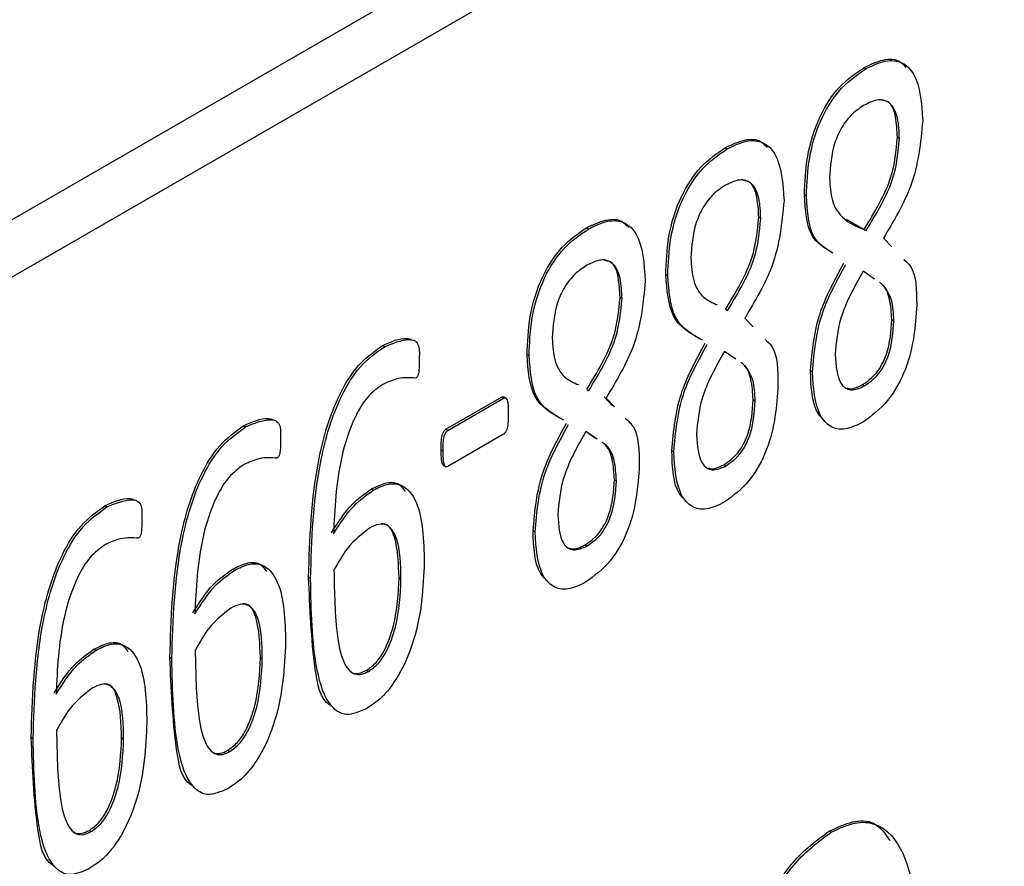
# Model space of a CAD drawing. Header units: inches. Extents: x 0 to 6721, y -3375 to 1330.
# Tile 14 of 196: x 453 to 464, y 926 to 935. Entities that reach past the tile are written whole.
import ezdxf

# ---------------------------------------------------------------- set-up
doc = ezdxf.new("R2010")
doc.units = ezdxf.units.IN
doc.header["$MEASUREMENT"] = 0

msp = doc.modelspace()

# ---------------------------------------------------------------- linework, layer by layer
at = {"color": 7, "linetype": 'Continuous', "lineweight": 25}
for p, q in [((511.441, 966.227), (394.769, 898.89)), ((511.971, 965.921), (395.299, 898.584)), ((462.282, 934.211), (462.261, 934.223)), ((462.619, 933.482), (462.64, 933.47)), ((460.804, 933.358), (460.783, 933.37)), ((461.648, 932.857), (461.627, 932.869)), ((461.141, 932.629), (461.162, 932.616)), ((462.072, 932.609), (462.264, 932.5)), ((459.326, 932.504), (459.304, 932.517)), ((462.264, 932.5), (462.285, 932.488)), ((462.47, 932.408), (462.56, 932.313)), ((460.17, 932.004), (460.149, 932.016)), ((462.376, 931.97), (462.253, 932.053)), ((459.662, 931.775), (459.684, 931.763)), ((460.786, 931.647), (460.807, 931.634)), ((460.992, 931.555), (461.082, 931.46)), ((462.559, 931.539), (462.58, 931.527)), ((457.15, 931.249), (457.129, 931.261)), ((458.692, 931.151), (458.671, 931.163)), ((460.898, 931.117), (460.774, 931.2)), ((461.713, 930.981), (461.692, 930.994)), ((462.248, 930.845), (462.269, 930.833)), ((459.307, 930.793), (459.328, 930.781)), ((457.804, 930.37), (458.398, 930.713)), ((457.825, 930.358), (458.42, 930.701)), ((458.42, 930.701), (458.398, 930.713)), ((458.448, 930.7), (458.421, 930.715)), ((459.492, 930.714), (459.582, 930.619)), ((459.513, 930.702), (459.603, 930.607)), ((461.081, 930.686), (461.102, 930.673)), ((455.671, 930.395), (455.65, 930.408)), ((457.825, 930.358), (457.804, 930.37)), ((458.42, 930.316), (457.825, 929.973)), ((459.419, 930.264), (459.296, 930.346)), ((459.398, 930.276), (459.326, 930.324)), ((457.776, 930.136), (457.754, 930.148)), ((460.235, 930.128), (460.214, 930.14)), ((457.78, 929.984), (457.806, 929.969)), ((460.77, 929.992), (460.791, 929.979)), ((459.602, 929.832), (459.624, 929.82)), ((457.031, 929.719), (457.01, 929.731)), ((454.193, 929.542), (454.172, 929.554)), ((458.757, 929.275), (458.735, 929.287)), ((459.291, 929.138), (459.313, 929.126)), ((455.552, 928.866), (455.531, 928.878)), ((456.364, 928.777), (456.343, 928.79)), ((457.306, 928.786), (457.327, 928.774)), ((454.074, 928.013), (454.053, 928.025)), ((454.885, 927.924), (454.864, 927.936)), ((455.828, 927.933), (455.849, 927.921)), ((456.96, 927.801), (456.981, 927.789)), ((453.407, 927.071), (453.386, 927.083)), ((454.349, 927.08), (454.371, 927.068)), ((455.481, 926.948), (455.503, 926.936)), ((454.003, 926.095), (454.024, 926.082)), ((461.911, 926.074), (461.89, 926.086))]:
    msp.add_line(p, q, dxfattribs=at)
for points, knots in [([(462.261, 934.223), (462.33, 934.256), (462.469, 934.323), (462.631, 934.316), (462.688, 934.249), (462.708, 934.226)], [0, 0, 0, 0, 0.400424, 0.799893, 1, 1, 1, 1]), ([(462.282, 934.211), (462.352, 934.245), (462.492, 934.313), (462.677, 934.292), (462.858, 934.107), (462.875, 933.843), (462.888, 933.657)], [0, 0, 0, 0, 0.187192, 0.373937, 0.56092, 1, 1, 1, 1]), ([(461.627, 932.869), (461.633, 933.002), (461.644, 933.268), (461.762, 933.681), (461.994, 934.041), (462.172, 934.162), (462.261, 934.223)], [0, 0, 0, 0, 0.281172, 0.561028, 0.78018, 1, 1, 1, 1]), ([(461.648, 932.857), (461.654, 932.99), (461.665, 933.255), (461.783, 933.668), (462.015, 934.029), (462.193, 934.15), (462.282, 934.211)], [0, 0, 0, 0, 0.281172, 0.561028, 0.78018, 1, 1, 1, 1]), ([(462.64, 933.47), (462.637, 933.544), (462.631, 933.692), (462.56, 933.853), (462.42, 933.899), (462.316, 933.849), (462.264, 933.823)], [0, 0, 0, 0, 0.280937, 0.56059, 0.779914, 1, 1, 1, 1]), ([(462.619, 933.482), (462.615, 933.555), (462.608, 933.7), (462.553, 933.858), (462.473, 933.872), (462.449, 933.876)], [0, 0, 0, 0, 0.411222, 0.820565, 1, 1, 1, 1]), ([(462.264, 933.823), (462.22, 933.795), (462.134, 933.738), (462.02, 933.592), (461.914, 933.348), (461.903, 933.173), (461.895, 933.05)], [0, 0, 0, 0, 0.187116, 0.373924, 0.561028, 1, 1, 1, 1]), ([(462.888, 933.657), (462.866, 933.424), (462.826, 933.006), (462.579, 932.591), (462.47, 932.408)], [0, 0, 0, 0, 0.558482, 1, 1, 1, 1]), ([(460.783, 933.37), (460.852, 933.403), (460.99, 933.469), (461.152, 933.463), (461.21, 933.395), (461.229, 933.373)], [0, 0, 0, 0, 0.400439, 0.799893, 1, 1, 1, 1]), ([(460.804, 933.358), (460.874, 933.392), (461.013, 933.46), (461.198, 933.439), (461.379, 933.254), (461.397, 932.989), (461.41, 932.804)], [0, 0, 0, 0, 0.187199, 0.373937, 0.56092, 1, 1, 1, 1]), ([(462.264, 932.5), (462.376, 932.684), (462.575, 933.012), (462.606, 933.338), (462.619, 933.482)], [0, 0, 0, 0, 0.560346, 1, 1, 1, 1]), ([(462.285, 932.488), (462.397, 932.671), (462.597, 933), (462.627, 933.326), (462.64, 933.47)], [0, 0, 0, 0, 0.560346, 1, 1, 1, 1]), ([(460.149, 932.016), (460.154, 932.149), (460.165, 932.414), (460.284, 932.827), (460.515, 933.188), (460.694, 933.309), (460.783, 933.37)], [0, 0, 0, 0, 0.281172, 0.561027, 0.78018, 1, 1, 1, 1]), ([(460.17, 932.004), (460.176, 932.137), (460.186, 932.402), (460.305, 932.815), (460.537, 933.175), (460.715, 933.297), (460.804, 933.358)], [0, 0, 0, 0, 0.281172, 0.561027, 0.78018, 1, 1, 1, 1]), ([(461.162, 932.616), (461.159, 932.691), (461.153, 932.839), (461.082, 933), (460.942, 933.046), (460.837, 932.995), (460.785, 932.97)], [0, 0, 0, 0, 0.280937, 0.56059, 0.779914, 1, 1, 1, 1]), ([(461.895, 933.05), (461.9, 932.965), (461.91, 932.794), (462.043, 932.586), (462.193, 932.525), (462.285, 932.488)], [0, 0, 0, 0, 0.279924, 0.559506, 1, 1, 1, 1]), ([(460.785, 932.97), (460.742, 932.942), (460.656, 932.885), (460.542, 932.739), (460.436, 932.495), (460.425, 932.32), (460.417, 932.197)], [0, 0, 0, 0, 0.187117, 0.373915, 0.561027, 1, 1, 1, 1]), ([(461.141, 932.629), (461.137, 932.701), (461.13, 932.847), (461.074, 933.004), (460.995, 933.018), (460.97, 933.023)], [0, 0, 0, 0, 0.4112277, 0.8205762, 1, 1, 1, 1]), ([(461.909, 932.261), (461.833, 932.307), (461.655, 932.417), (461.637, 932.705), (461.627, 932.869)], [0, 0, 0, 0, 0.427434, 1, 1, 1, 1]), ([(461.93, 932.248), (461.854, 932.295), (461.676, 932.405), (461.659, 932.692), (461.648, 932.857)], [0, 0, 0, 0, 0.427434, 1, 1, 1, 1]), ([(461.41, 932.804), (461.387, 932.571), (461.348, 932.153), (461.101, 931.738), (460.992, 931.555)], [0, 0, 0, 0, 0.558479, 1, 1, 1, 1]), ([(459.304, 932.517), (459.374, 932.55), (459.512, 932.616), (459.674, 932.61), (459.732, 932.542), (459.751, 932.52)], [0, 0, 0, 0, 0.400428, 0.7999, 1, 1, 1, 1]), ([(460.786, 931.647), (460.897, 931.83), (461.097, 932.159), (461.127, 932.485), (461.141, 932.629)], [0, 0, 0, 0, 0.560347, 1, 1, 1, 1]), ([(460.807, 931.634), (460.919, 931.818), (461.118, 932.146), (461.149, 932.473), (461.162, 932.616)], [0, 0, 0, 0, 0.560347, 1, 1, 1, 1]), ([(458.671, 931.163), (458.676, 931.296), (458.687, 931.561), (458.805, 931.974), (459.037, 932.334), (459.215, 932.456), (459.304, 932.517)], [0, 0, 0, 0, 0.281172, 0.561027, 0.780174, 1, 1, 1, 1]), ([(458.692, 931.151), (458.697, 931.284), (458.708, 931.549), (458.826, 931.962), (459.058, 932.322), (459.236, 932.444), (459.326, 932.504)], [0, 0, 0, 0, 0.281172, 0.561027, 0.780174, 1, 1, 1, 1]), ([(459.326, 932.504), (459.395, 932.538), (459.535, 932.607), (459.72, 932.586), (459.901, 932.4), (459.919, 932.136), (459.931, 931.951)], [0, 0, 0, 0, 0.187193, 0.373938, 0.560917, 1, 1, 1, 1]), ([(460.417, 932.197), (460.422, 932.112), (460.433, 931.942), (460.537, 931.766), (460.647, 931.718), (460.699, 931.695)], [0, 0, 0, 0, 0.343743, 0.687073, 1, 1, 1, 1]), ([(459.307, 932.117), (459.264, 932.088), (459.178, 932.032), (459.063, 931.886), (458.958, 931.641), (458.946, 931.467), (458.939, 931.344)], [0, 0, 0, 0, 0.187126, 0.373923, 0.561032, 1, 1, 1, 1]), ([(459.684, 931.763), (459.68, 931.837), (459.674, 931.985), (459.604, 932.147), (459.463, 932.193), (459.359, 932.142), (459.307, 932.117)], [0, 0, 0, 0, 0.280936, 0.560589, 0.779914, 1, 1, 1, 1]), ([(459.662, 931.775), (459.659, 931.848), (459.652, 931.994), (459.596, 932.151), (459.516, 932.165), (459.492, 932.17)], [0, 0, 0, 0, 0.411221, 0.820565, 1, 1, 1, 1]), ([(461.692, 930.994), (461.711, 931.205), (461.744, 931.584), (461.955, 931.969), (462.048, 932.139)], [0, 0, 0, 0, 0.559227, 1, 1, 1, 1]), ([(461.713, 930.981), (461.732, 931.193), (461.765, 931.572), (461.976, 931.957), (462.069, 932.127)], [0, 0, 0, 0, 0.559227, 1, 1, 1, 1]), ([(462.688, 932.179), (462.713, 932.156), (462.821, 932.06), (462.823, 931.852), (462.824, 931.693)], [0, 0, 0, 0, 0.236799, 1, 1, 1, 1]), ([(460.519, 931.33), (460.406, 931.394), (460.189, 931.518), (460.162, 931.854), (460.149, 932.016)], [0, 0, 0, 0, 0.519324, 1, 1, 1, 1]), ([(460.54, 931.318), (460.427, 931.382), (460.21, 931.506), (460.183, 931.842), (460.17, 932.004)], [0, 0, 0, 0, 0.519324, 1, 1, 1, 1]), ([(462.253, 932.053), (462.159, 931.885), (461.991, 931.585), (461.966, 931.294), (461.955, 931.166)], [0, 0, 0, 0, 0.559751, 1, 1, 1, 1]), ([(459.931, 931.951), (459.909, 931.717), (459.87, 931.299), (459.622, 930.885), (459.513, 930.702)], [0, 0, 0, 0, 0.558482, 1, 1, 1, 1]), ([(462.559, 931.539), (462.554, 931.614), (462.545, 931.764), (462.488, 931.895), (462.435, 931.929), (462.428, 931.934)], [0, 0, 0, 0, 0.465407, 0.930236, 1, 1, 1, 1]), ([(462.58, 931.527), (462.577, 931.604), (462.571, 931.759), (462.503, 931.858), (462.469, 931.907)], [0, 0, 0, 0, 0.500311, 1, 1, 1, 1]), ([(459.307, 930.793), (459.419, 930.977), (459.619, 931.305), (459.649, 931.632), (459.662, 931.775)], [0, 0, 0, 0, 0.560347, 1, 1, 1, 1]), ([(459.328, 930.781), (459.44, 930.965), (459.64, 931.293), (459.67, 931.62), (459.684, 931.763)], [0, 0, 0, 0, 0.560347, 1, 1, 1, 1]), ([(462.824, 931.693), (462.809, 931.47), (462.787, 931.136), (462.528, 930.649), (462.344, 930.513), (462.251, 930.445)], [0, 0, 0, 0, 0.500192, 0.750279, 1, 1, 1, 1]), ([(462.248, 930.845), (462.3, 930.882), (462.378, 930.937), (462.457, 931.061), (462.543, 931.258), (462.552, 931.414), (462.559, 931.539)], [0, 0, 0, 0, 0.249363, 0.37504, 0.501013, 1, 1, 1, 1]), ([(462.269, 930.833), (462.321, 930.869), (462.399, 930.925), (462.478, 931.049), (462.564, 931.246), (462.573, 931.402), (462.58, 931.527)], [0, 0, 0, 0, 0.249363, 0.37504, 0.501013, 1, 1, 1, 1]), ([(456.343, 928.79), (456.354, 929.203), (456.372, 929.822), (456.595, 930.627), (456.863, 931.071), (457.04, 931.198), (457.129, 931.261)], [0, 0, 0, 0, 0.501116, 0.750701, 0.875509, 1, 1, 1, 1]), ([(456.364, 928.777), (456.375, 929.191), (456.393, 929.81), (456.617, 930.615), (456.884, 931.059), (457.061, 931.185), (457.15, 931.249)], [0, 0, 0, 0, 0.501116, 0.750701, 0.875509, 1, 1, 1, 1]), ([(457.129, 931.261), (457.221, 931.303), (457.33, 931.352), (457.418, 931.333), (457.431, 931.33)], [0, 0, 0, 0, 0.8472695, 1, 1, 1, 1]), ([(457.15, 931.249), (457.24, 931.286), (457.354, 931.333), (457.472, 931.321), (457.525, 931.262), (457.524, 931.181), (457.522, 931.126)], [0, 0, 0, 0, 0.499259, 0.624831, 0.749125, 1, 1, 1, 1]), ([(458.939, 931.344), (458.944, 931.259), (458.954, 931.088), (459.059, 930.913), (459.169, 930.865), (459.221, 930.842)], [0, 0, 0, 0, 0.343746, 0.687072, 1, 1, 1, 1]), ([(460.214, 930.14), (460.232, 930.352), (460.266, 930.731), (460.477, 931.116), (460.57, 931.286)], [0, 0, 0, 0, 0.55923, 1, 1, 1, 1]), ([(460.235, 930.128), (460.254, 930.34), (460.287, 930.719), (460.498, 931.104), (460.591, 931.274)], [0, 0, 0, 0, 0.55923, 1, 1, 1, 1]), ([(461.209, 931.325), (461.235, 931.303), (461.343, 931.207), (461.344, 930.998), (461.345, 930.84)], [0, 0, 0, 0, 0.236792, 1, 1, 1, 1]), ([(459.041, 930.477), (458.928, 930.541), (458.71, 930.665), (458.683, 931.001), (458.671, 931.163)], [0, 0, 0, 0, 0.519324, 1, 1, 1, 1]), ([(459.062, 930.465), (458.949, 930.529), (458.732, 930.653), (458.705, 930.989), (458.692, 931.151)], [0, 0, 0, 0, 0.519324, 1, 1, 1, 1]), ([(460.774, 931.2), (460.681, 931.032), (460.513, 930.732), (460.488, 930.441), (460.477, 930.313)], [0, 0, 0, 0, 0.559752, 1, 1, 1, 1]), ([(461.955, 931.166), (461.963, 931.049), (461.972, 930.903), (462.06, 930.808), (462.14, 930.777), (462.218, 930.81), (462.269, 930.833)], [0, 0, 0, 0, 0.499146, 0.625034, 0.750767, 1, 1, 1, 1]), ([(457.522, 931.126), (457.522, 931.091), (457.522, 931.039), (457.517, 930.979), (457.51, 930.95), (457.504, 930.936), (457.494, 930.922), (457.486, 930.917), (457.483, 930.915)], [0, 0, 0, 0, 0.500086, 0.750027, 0.812689, 0.875001, 0.93762, 1, 1, 1, 1]), ([(461.081, 930.686), (461.076, 930.761), (461.067, 930.911), (461.01, 931.042), (460.956, 931.076), (460.949, 931.08)], [0, 0, 0, 0, 0.465402, 0.930236, 1, 1, 1, 1]), ([(461.102, 930.673), (461.099, 930.751), (461.092, 930.905), (461.025, 931.005), (460.991, 931.054)], [0, 0, 0, 0, 0.500305, 1, 1, 1, 1]), ([(461.845, 930.457), (461.821, 930.481), (461.705, 930.592), (461.698, 930.817), (461.692, 930.994)], [0, 0, 0, 0, 0.215075, 1, 1, 1, 1]), ([(462.251, 930.445), (462.187, 930.414), (462.059, 930.352), (461.895, 930.388), (461.739, 930.569), (461.724, 930.811), (461.713, 930.981)], [0, 0, 0, 0, 0.1868803, 0.3734958, 0.560542, 1, 1, 1, 1]), ([(457.134, 930.848), (457.077, 930.807), (456.963, 930.725), (456.796, 930.438), (456.637, 929.924), (456.62, 929.522), (456.608, 929.254)], [0, 0, 0, 0, 0.124576, 0.249384, 0.499031, 1, 1, 1, 1]), ([(457.483, 930.915), (457.422, 930.919), (457.313, 930.928), (457.189, 930.873), (457.134, 930.848)], [0, 0, 0, 0, 0.560333, 1, 1, 1, 1]), ([(461.345, 930.84), (461.331, 930.617), (461.308, 930.283), (461.05, 929.795), (460.865, 929.66), (460.773, 929.592)], [0, 0, 0, 0, 0.500193, 0.750279, 1, 1, 1, 1]), ([(462.081, 930.811), (462.087, 930.808), (462.133, 930.789), (462.195, 930.819), (462.248, 930.845)], [0, 0, 0, 0, 0.145945, 1, 1, 1, 1]), ([(458.398, 930.713), (458.407, 930.716), (458.417, 930.72), (458.422, 930.714), (458.423, 930.713)], [0, 0, 0, 0, 0.834292, 1, 1, 1, 1]), ([(458.42, 930.701), (458.427, 930.703), (458.443, 930.707), (458.461, 930.684), (458.469, 930.627), (458.47, 930.573), (458.471, 930.537)], [0, 0, 0, 0, 0.125184, 0.24922, 0.500489, 1, 1, 1, 1]), ([(460.77, 929.992), (460.822, 930.028), (460.9, 930.084), (460.978, 930.208), (461.065, 930.405), (461.074, 930.561), (461.081, 930.686)], [0, 0, 0, 0, 0.249362, 0.375049, 0.501014, 1, 1, 1, 1]), ([(460.791, 929.979), (460.843, 930.016), (460.921, 930.071), (461, 930.196), (461.086, 930.393), (461.095, 930.549), (461.102, 930.673)], [0, 0, 0, 0, 0.249362, 0.375049, 0.501014, 1, 1, 1, 1]), ([(458.471, 930.537), (458.47, 930.501), (458.469, 930.446), (458.461, 930.379), (458.443, 930.337), (458.427, 930.323), (458.42, 930.316)], [0, 0, 0, 0, 0.49959, 0.750748, 0.874778, 1, 1, 1, 1]), ([(454.864, 927.936), (454.876, 928.35), (454.893, 928.969), (455.117, 929.774), (455.385, 930.218), (455.562, 930.344), (455.65, 930.408)], [0, 0, 0, 0, 0.501116, 0.750702, 0.875512, 1, 1, 1, 1]), ([(455.65, 930.408), (455.743, 930.45), (455.852, 930.499), (455.94, 930.479), (455.953, 930.476)], [0, 0, 0, 0, 0.8472695, 1, 1, 1, 1]), ([(455.671, 930.395), (455.762, 930.433), (455.875, 930.48), (455.993, 930.468), (456.047, 930.409), (456.045, 930.327), (456.044, 930.273)], [0, 0, 0, 0, 0.499256, 0.62484, 0.749125, 1, 1, 1, 1]), ([(458.735, 929.287), (458.754, 929.499), (458.787, 929.878), (458.998, 930.263), (459.091, 930.433)], [0, 0, 0, 0, 0.559227, 1, 1, 1, 1]), ([(458.757, 929.275), (458.775, 929.487), (458.808, 929.866), (459.02, 930.251), (459.113, 930.421)], [0, 0, 0, 0, 0.559227, 1, 1, 1, 1]), ([(459.715, 930.489), (459.746, 930.462), (459.862, 930.362), (459.865, 930.144), (459.867, 929.986)], [0, 0, 0, 0, 0.276187, 1, 1, 1, 1]), ([(454.885, 927.924), (454.897, 928.338), (454.914, 928.957), (455.138, 929.762), (455.406, 930.205), (455.583, 930.332), (455.671, 930.395)], [0, 0, 0, 0, 0.501116, 0.750702, 0.875512, 1, 1, 1, 1]), ([(457.754, 930.148), (457.755, 930.184), (457.755, 930.239), (457.765, 930.306), (457.781, 930.349), (457.797, 930.363), (457.804, 930.37)], [0, 0, 0, 0, 0.49975, 0.750537, 0.875143, 1, 1, 1, 1]), ([(457.776, 930.136), (457.776, 930.172), (457.776, 930.226), (457.786, 930.294), (457.802, 930.336), (457.818, 930.351), (457.825, 930.358)], [0, 0, 0, 0, 0.49975, 0.750537, 0.875143, 1, 1, 1, 1]), ([(459.296, 930.346), (459.202, 930.178), (459.035, 929.879), (459.01, 929.588), (458.999, 929.459)], [0, 0, 0, 0, 0.559751, 1, 1, 1, 1]), ([(460.477, 930.313), (460.484, 930.196), (460.494, 930.05), (460.582, 929.955), (460.662, 929.924), (460.739, 929.957), (460.791, 929.979)], [0, 0, 0, 0, 0.499146, 0.625042, 0.750766, 1, 1, 1, 1]), ([(456.044, 930.273), (456.044, 930.238), (456.044, 930.185), (456.038, 930.126), (456.032, 930.097), (456.025, 930.082), (456.016, 930.069), (456.008, 930.064), (456.004, 930.061)], [0, 0, 0, 0, 0.500093, 0.750044, 0.812693, 0.875006, 0.937662, 1, 1, 1, 1]), ([(459.602, 929.832), (459.598, 929.907), (459.588, 930.058), (459.532, 930.189), (459.478, 930.223), (459.471, 930.227)], [0, 0, 0, 0, 0.465401, 0.930225, 1, 1, 1, 1]), ([(459.624, 929.82), (459.619, 929.896), (459.61, 930.046), (459.547, 930.183), (459.486, 930.22), (459.472, 930.228)], [0, 0, 0, 0, 0.4355828, 0.8706245, 1, 1, 1, 1]), ([(457.783, 929.983), (457.778, 929.987), (457.765, 930.002), (457.757, 930.061), (457.756, 930.113), (457.754, 930.148)], [0, 0, 0, 0, 0.1386601, 0.4258299, 1, 1, 1, 1]), ([(457.825, 929.973), (457.822, 929.971), (457.814, 929.967), (457.801, 929.97), (457.787, 929.991), (457.778, 930.047), (457.776, 930.101), (457.776, 930.136)], [0, 0, 0, 0, 0.062473, 0.125204, 0.249589, 0.499775, 1, 1, 1, 1]), ([(460.367, 929.604), (460.342, 929.628), (460.227, 929.739), (460.22, 929.964), (460.214, 930.14)], [0, 0, 0, 0, 0.215076, 1, 1, 1, 1]), ([(460.773, 929.592), (460.709, 929.561), (460.581, 929.499), (460.417, 929.535), (460.261, 929.716), (460.246, 929.958), (460.235, 930.128)], [0, 0, 0, 0, 0.186881, 0.373491, 0.560542, 1, 1, 1, 1]), ([(455.656, 929.995), (455.599, 929.954), (455.485, 929.871), (455.318, 929.585), (455.159, 929.07), (455.142, 928.669), (455.13, 928.401)], [0, 0, 0, 0, 0.124576, 0.249388, 0.499032, 1, 1, 1, 1]), ([(456.004, 930.061), (455.943, 930.066), (455.834, 930.075), (455.71, 930.019), (455.656, 929.995)], [0, 0, 0, 0, 0.560333, 1, 1, 1, 1]), ([(459.867, 929.986), (459.852, 929.764), (459.83, 929.43), (459.572, 928.942), (459.387, 928.807), (459.294, 928.739)], [0, 0, 0, 0, 0.500193, 0.750285, 1, 1, 1, 1]), ([(460.603, 929.957), (460.609, 929.955), (460.654, 929.936), (460.717, 929.966), (460.77, 929.992)], [0, 0, 0, 0, 0.145945, 1, 1, 1, 1]), ([(457.01, 929.731), (457.06, 929.756), (457.16, 929.806), (457.301, 929.81), (457.35, 929.739), (457.373, 929.705)], [0, 0, 0, 0, 0.343784, 0.686747, 1, 1, 1, 1]), ([(457.031, 929.719), (457.082, 929.745), (457.183, 929.796), (457.366, 929.787), (457.561, 929.536), (457.569, 929.186), (457.575, 928.953)], [0, 0, 0, 0, 0.125437, 0.250574, 0.499355, 1, 1, 1, 1]), ([(459.291, 929.138), (459.343, 929.175), (459.421, 929.23), (459.5, 929.355), (459.586, 929.552), (459.595, 929.708), (459.602, 929.832)], [0, 0, 0, 0, 0.249363, 0.37504, 0.501013, 1, 1, 1, 1]), ([(459.313, 929.126), (459.364, 929.163), (459.442, 929.218), (459.521, 929.343), (459.607, 929.54), (459.616, 929.696), (459.624, 929.82)], [0, 0, 0, 0, 0.249363, 0.37504, 0.501013, 1, 1, 1, 1]), ([(456.587, 929.266), (456.656, 929.375), (456.779, 929.569), (456.939, 929.682), (457.01, 929.731)], [0, 0, 0, 0, 0.5606294, 1, 1, 1, 1]), ([(456.608, 929.254), (456.677, 929.363), (456.8, 929.557), (456.96, 929.67), (457.031, 929.719)], [0, 0, 0, 0, 0.5606294, 1, 1, 1, 1]), ([(454.172, 929.554), (454.264, 929.596), (454.374, 929.646), (454.461, 929.626), (454.475, 929.623)], [0, 0, 0, 0, 0.8472695, 1, 1, 1, 1]), ([(454.193, 929.542), (454.284, 929.58), (454.397, 929.627), (454.515, 929.614), (454.569, 929.556), (454.567, 929.474), (454.566, 929.419)], [0, 0, 0, 0, 0.499259, 0.624831, 0.749125, 1, 1, 1, 1]), ([(453.386, 927.083), (453.397, 927.497), (453.415, 928.116), (453.639, 928.921), (453.906, 929.364), (454.083, 929.491), (454.172, 929.554)], [0, 0, 0, 0, 0.501115, 0.750699, 0.875509, 1, 1, 1, 1]), ([(453.407, 927.071), (453.419, 927.484), (453.436, 928.104), (453.66, 928.908), (453.927, 929.352), (454.105, 929.479), (454.193, 929.542)], [0, 0, 0, 0, 0.501115, 0.750699, 0.875509, 1, 1, 1, 1]), ([(458.999, 929.459), (459.006, 929.343), (459.015, 929.197), (459.103, 929.102), (459.183, 929.07), (459.261, 929.104), (459.313, 929.126)], [0, 0, 0, 0, 0.499145, 0.625033, 0.750755, 1, 1, 1, 1]), ([(454.566, 929.419), (454.565, 929.385), (454.565, 929.332), (454.56, 929.273), (454.554, 929.244), (454.547, 929.229), (454.537, 929.216), (454.53, 929.211), (454.526, 929.208)], [0, 0, 0, 0, 0.50009, 0.750039, 0.812687, 0.875, 0.93762, 1, 1, 1, 1]), ([(457.327, 928.774), (457.324, 928.929), (457.32, 929.16), (457.209, 929.349), (457.092, 929.367), (457.024, 929.333), (456.99, 929.317)], [0, 0, 0, 0, 0.501077, 0.749879, 0.874708, 1, 1, 1, 1]), ([(457.306, 928.786), (457.302, 928.937), (457.295, 929.163), (457.202, 929.358), (457.131, 929.362), (457.119, 929.362)], [0, 0, 0, 0, 0.6255985, 0.9362302, 1, 1, 1, 1]), ([(456.99, 929.317), (456.908, 929.251), (456.76, 929.135), (456.658, 928.95), (456.613, 928.868)], [0, 0, 0, 0, 0.5580012, 1, 1, 1, 1]), ([(458.889, 928.751), (458.864, 928.775), (458.749, 928.886), (458.741, 929.111), (458.735, 929.287)], [0, 0, 0, 0, 0.215069, 1, 1, 1, 1]), ([(459.294, 928.739), (459.23, 928.708), (459.102, 928.646), (458.939, 928.681), (458.783, 928.863), (458.767, 929.105), (458.757, 929.275)], [0, 0, 0, 0, 0.1868803, 0.3734958, 0.560542, 1, 1, 1, 1]), ([(454.526, 929.208), (454.465, 929.213), (454.356, 929.221), (454.232, 929.166), (454.177, 929.142)], [0, 0, 0, 0, 0.560333, 1, 1, 1, 1]), ([(454.177, 929.142), (454.12, 929.101), (454.007, 929.018), (453.839, 928.732), (453.68, 928.217), (453.663, 927.815), (453.652, 927.547)], [0, 0, 0, 0, 0.124576, 0.249388, 0.499032, 1, 1, 1, 1]), ([(459.124, 929.104), (459.131, 929.101), (459.176, 929.082), (459.238, 929.113), (459.291, 929.138)], [0, 0, 0, 0, 0.1459092, 1, 1, 1, 1]), ([(455.531, 928.878), (455.581, 928.903), (455.682, 928.952), (455.823, 928.957), (455.871, 928.886), (455.894, 928.852)], [0, 0, 0, 0, 0.3437988, 0.6867593, 1, 1, 1, 1]), ([(455.552, 928.866), (455.603, 928.891), (455.705, 928.942), (455.888, 928.934), (456.082, 928.682), (456.091, 928.333), (456.097, 928.1)], [0, 0, 0, 0, 0.125442, 0.250579, 0.499358, 1, 1, 1, 1]), ([(457.575, 928.953), (457.563, 928.683), (457.544, 928.278), (457.323, 927.757), (457.128, 927.503), (457.014, 927.428), (456.958, 927.39)], [0, 0, 0, 0, 0.50008, 0.749522, 0.87469, 1, 1, 1, 1]), ([(455.109, 928.413), (455.178, 928.522), (455.3, 928.716), (455.461, 928.829), (455.531, 928.878)], [0, 0, 0, 0, 0.560639, 1, 1, 1, 1]), ([(455.13, 928.401), (455.199, 928.509), (455.321, 928.704), (455.482, 928.816), (455.552, 928.866)], [0, 0, 0, 0, 0.560639, 1, 1, 1, 1]), ([(456.613, 928.868), (456.617, 928.625), (456.623, 928.261), (456.7, 927.881), (456.807, 927.76), (456.901, 927.75), (456.954, 927.776), (456.981, 927.789)], [0, 0, 0, 0, 0.500839, 0.750701, 0.875016, 0.937509, 1, 1, 1, 1]), ([(456.573, 927.428), (456.572, 927.429), (456.465, 927.487), (456.376, 927.98), (456.356, 928.466), (456.343, 928.79)], [0, 0, 0, 0, 0.004349, 0.335334, 1, 1, 1, 1]), ([(456.958, 927.39), (456.884, 927.359), (456.735, 927.297), (456.528, 927.444), (456.378, 927.935), (456.37, 928.44), (456.364, 928.777)], [0, 0, 0, 0, 0.124147, 0.248678, 0.498441, 1, 1, 1, 1]), ([(456.96, 927.801), (456.995, 927.826), (457.066, 927.875), (457.176, 928.047), (457.287, 928.369), (457.299, 928.619), (457.306, 928.786)], [0, 0, 0, 0, 0.124828, 0.249751, 0.499351, 1, 1, 1, 1]), ([(456.981, 927.789), (457.016, 927.814), (457.087, 927.863), (457.198, 928.035), (457.308, 928.357), (457.32, 928.607), (457.327, 928.774)], [0, 0, 0, 0, 0.124828, 0.249751, 0.499351, 1, 1, 1, 1]), ([(455.512, 928.463), (455.429, 928.398), (455.281, 928.281), (455.179, 928.096), (455.134, 928.015)], [0, 0, 0, 0, 0.5580012, 1, 1, 1, 1]), ([(455.849, 927.921), (455.846, 928.076), (455.842, 928.307), (455.731, 928.496), (455.613, 928.513), (455.546, 928.48), (455.512, 928.463)], [0, 0, 0, 0, 0.501078, 0.749887, 0.874708, 1, 1, 1, 1]), ([(455.828, 927.933), (455.823, 928.084), (455.817, 928.31), (455.724, 928.504), (455.653, 928.508), (455.641, 928.509)], [0, 0, 0, 0, 0.625594, 0.93623, 1, 1, 1, 1]), ([(454.053, 928.025), (454.103, 928.05), (454.204, 928.099), (454.345, 928.104), (454.393, 928.033), (454.416, 927.999)], [0, 0, 0, 0, 0.343787, 0.686754, 1, 1, 1, 1]), ([(456.097, 928.1), (456.084, 927.83), (456.066, 927.425), (455.845, 926.904), (455.649, 926.65), (455.536, 926.575), (455.479, 926.537)], [0, 0, 0, 0, 0.500077, 0.749518, 0.87469, 1, 1, 1, 1]), ([(453.63, 927.56), (453.699, 927.668), (453.822, 927.863), (453.982, 927.975), (454.053, 928.025)], [0, 0, 0, 0, 0.5606294, 1, 1, 1, 1]), ([(453.652, 927.547), (453.72, 927.656), (453.843, 927.85), (454.003, 927.963), (454.074, 928.013)], [0, 0, 0, 0, 0.5606294, 1, 1, 1, 1]), ([(454.074, 928.013), (454.125, 928.038), (454.226, 928.089), (454.409, 928.081), (454.604, 927.829), (454.613, 927.48), (454.618, 927.246)], [0, 0, 0, 0, 0.125437, 0.250574, 0.499355, 1, 1, 1, 1]), ([(455.134, 928.015), (455.138, 927.772), (455.144, 927.408), (455.222, 927.028), (455.329, 926.906), (455.422, 926.897), (455.476, 926.923), (455.503, 926.936)], [0, 0, 0, 0, 0.500839, 0.750701, 0.875016, 0.937515, 1, 1, 1, 1]), ([(455.095, 926.575), (455.093, 926.575), (454.987, 926.634), (454.898, 927.127), (454.878, 927.612), (454.864, 927.936)], [0, 0, 0, 0, 0.004349, 0.335334, 1, 1, 1, 1]), ([(455.479, 926.537), (455.405, 926.506), (455.256, 926.444), (455.05, 926.59), (454.9, 927.081), (454.891, 927.587), (454.885, 927.924)], [0, 0, 0, 0, 0.124143, 0.248675, 0.498438, 1, 1, 1, 1]), ([(455.481, 926.948), (455.517, 926.973), (455.587, 927.022), (455.698, 927.194), (455.809, 927.516), (455.82, 927.766), (455.828, 927.933)], [0, 0, 0, 0, 0.124828, 0.249751, 0.499351, 1, 1, 1, 1]), ([(455.503, 926.936), (455.538, 926.96), (455.608, 927.01), (455.719, 927.182), (455.83, 927.504), (455.841, 927.754), (455.849, 927.921)], [0, 0, 0, 0, 0.124828, 0.249751, 0.499351, 1, 1, 1, 1]), ([(456.748, 927.834), (456.767, 927.81), (456.8, 927.768), (456.88, 927.763), (456.933, 927.788), (456.96, 927.801)], [0, 0, 0, 0, 0.398018, 0.699016, 1, 1, 1, 1]), ([(454.034, 927.61), (453.951, 927.545), (453.803, 927.428), (453.701, 927.243), (453.656, 927.161)], [0, 0, 0, 0, 0.5580012, 1, 1, 1, 1]), ([(454.371, 927.068), (454.368, 927.222), (454.363, 927.454), (454.253, 927.643), (454.135, 927.66), (454.067, 927.627), (454.034, 927.61)], [0, 0, 0, 0, 0.501077, 0.749879, 0.874708, 1, 1, 1, 1]), ([(454.349, 927.08), (454.345, 927.231), (454.338, 927.456), (454.245, 927.651), (454.175, 927.655), (454.163, 927.656)], [0, 0, 0, 0, 0.6255985, 0.9362302, 1, 1, 1, 1]), ([(453.656, 927.161), (453.66, 926.919), (453.666, 926.555), (453.744, 926.174), (453.85, 926.053), (453.944, 926.044), (453.997, 926.069), (454.024, 926.082)], [0, 0, 0, 0, 0.500839, 0.750701, 0.875016, 0.937509, 1, 1, 1, 1]), ([(454.618, 927.246), (454.606, 926.977), (454.587, 926.572), (454.366, 926.05), (454.171, 925.797), (454.058, 925.721), (454.001, 925.684)], [0, 0, 0, 0, 0.500079, 0.749522, 0.874689, 1, 1, 1, 1]), ([(453.616, 925.721), (453.615, 925.722), (453.509, 925.781), (453.419, 926.274), (453.399, 926.759), (453.386, 927.083)], [0, 0, 0, 0, 0.004349, 0.335334, 1, 1, 1, 1]), ([(454.001, 925.684), (453.927, 925.653), (453.778, 925.591), (453.571, 925.737), (453.422, 926.228), (453.413, 926.734), (453.407, 927.071)], [0, 0, 0, 0, 0.124147, 0.248678, 0.498441, 1, 1, 1, 1]), ([(454.003, 926.095), (454.038, 926.119), (454.109, 926.169), (454.22, 926.341), (454.33, 926.663), (454.342, 926.913), (454.349, 927.08)], [0, 0, 0, 0, 0.1248281, 0.2497445, 0.4993496, 1, 1, 1, 1]), ([(454.024, 926.082), (454.059, 926.107), (454.13, 926.157), (454.241, 926.328), (454.352, 926.651), (454.363, 926.901), (454.371, 927.068)], [0, 0, 0, 0, 0.1248281, 0.2497445, 0.4993496, 1, 1, 1, 1]), ([(455.27, 926.981), (455.288, 926.957), (455.321, 926.914), (455.402, 926.91), (455.455, 926.935), (455.481, 926.948)], [0, 0, 0, 0, 0.398019, 0.699044, 1, 1, 1, 1]), ([(453.791, 926.128), (453.81, 926.104), (453.843, 926.061), (453.923, 926.056), (453.976, 926.082), (454.003, 926.095)], [0, 0, 0, 0, 0.398018, 0.699016, 1, 1, 1, 1]), ([(461.89, 926.086), (461.975, 926.126), (462.143, 926.205), (462.394, 926.197), (462.487, 926.06), (462.537, 925.986)], [0, 0, 0, 0, 0.313095, 0.625994, 1, 1, 1, 1]), ([(461.911, 926.074), (461.996, 926.114), (462.166, 926.195), (462.468, 926.169), (462.799, 925.758), (462.824, 925.179), (462.84, 924.793)], [0, 0, 0, 0, 0.125343, 0.250608, 0.499849, 1, 1, 1, 1]), ([(461.23, 925.145), (461.23, 925.213), (461.231, 925.349), (461.365, 925.566), (461.564, 925.844), (461.756, 925.986), (461.89, 926.086)], [0, 0, 0, 0, 0.186632, 0.373448, 0.561249, 1, 1, 1, 1]), ([(461.251, 925.133), (461.252, 925.201), (461.252, 925.337), (461.386, 925.554), (461.585, 925.831), (461.777, 925.974), (461.911, 926.074)], [0, 0, 0, 0, 0.186632, 0.373448, 0.561249, 1, 1, 1, 1])]:
    msp.add_open_spline(points, degree=3, knots=knots, dxfattribs=at)

doc.saveas('drawing.dxf')
